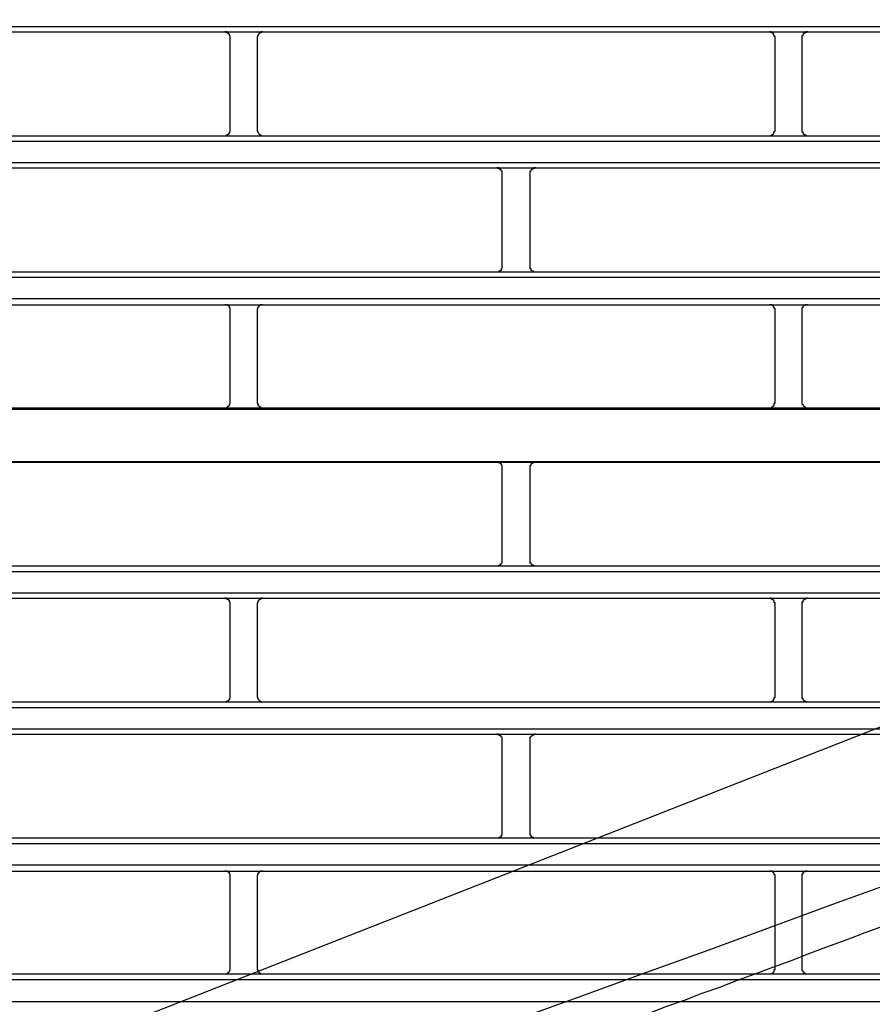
# Model space of a CAD drawing. Header units: millimetres. Extents: x 50532 to 99257, y 49161 to 61325.
# Tile 130 of 256: x 76405 to 76434, y 51637 to 51670. Entities that reach past the tile are written whole.
import ezdxf

# ---------------------------------------------------------------- set-up
doc = ezdxf.new("R2010")
doc.units = ezdxf.units.MM
doc.layers.add('AQUAREA', color=7, linetype='Continuous')

# ---------------------------------------------------------------- blocks, each defined once
blk = doc.blocks.new('SPLIT')
at = {"layer": 'AQUAREA'}
for points in [[(24308.585, -1114.142), (24877.685, -1114.142)], [(24308.585, -1114.632), (24877.685, -1114.632)], [(24641.505, -1115.122), (24641.505, -1115.122), (24641.505, -1115.052), (24641.505, -1114.982), (24641.435, -1114.982), (24641.435, -1114.912), (24641.435, -1114.842), (24641.365, -1114.842), (24641.365, -1114.772), (24641.295, -1114.772), (24641.295, -1114.702), (24641.225, -1114.702), (24641.155, -1114.702), (24641.155, -1114.632), (24641.085, -1114.632), (24641.015, -1114.632)], [(24644.445, -1114.632), (24644.445, -1114.632), (24644.375, -1114.632), (24644.305, -1114.632), (24644.305, -1114.702), (24644.235, -1114.702), (24644.165, -1114.702), (24644.165, -1114.772), (24644.095, -1114.772), (24644.095, -1114.842), (24644.025, -1114.912), (24644.025, -1114.982), (24644.025, -1115.052), (24643.955, -1115.052), (24643.955, -1115.122)], [(24691.135, -1115.122), (24691.135, -1115.122), (24691.135, -1115.052), (24691.065, -1115.052), (24691.065, -1114.982), (24691.065, -1114.912), (24690.995, -1114.842), (24690.995, -1114.772), (24690.925, -1114.772), (24690.925, -1114.702), (24690.855, -1114.702), (24690.785, -1114.702), (24690.785, -1114.632), (24690.715, -1114.632), (24690.645, -1114.632)], [(24694.075, -1114.632), (24694.075, -1114.632), (24694.005, -1114.632), (24693.935, -1114.632), (24693.935, -1114.702), (24693.865, -1114.702), (24693.795, -1114.702), (24693.795, -1114.772), (24693.725, -1114.772), (24693.725, -1114.842), (24693.655, -1114.842), (24693.655, -1114.912), (24693.655, -1114.982), (24693.585, -1114.982), (24693.585, -1115.052), (24693.585, -1115.122)], [(24641.505, -1123.592), (24641.505, -1115.122)], [(24643.955, -1115.122), (24643.955, -1123.592)], [(24691.135, -1123.592), (24691.135, -1115.122)], [(24693.585, -1115.122), (24693.585, -1123.592)], [(24641.015, -1124.082), (24641.015, -1124.082), (24641.085, -1124.082), (24641.155, -1124.082), (24641.155, -1124.012), (24641.225, -1124.012), (24641.295, -1124.012), (24641.295, -1123.942), (24641.365, -1123.942), (24641.365, -1123.872), (24641.435, -1123.872), (24641.435, -1123.802), (24641.435, -1123.732), (24641.505, -1123.732), (24641.505, -1123.662), (24641.505, -1123.592)], [(24643.955, -1123.592), (24643.955, -1123.592), (24643.955, -1123.662), (24644.025, -1123.662), (24644.025, -1123.732), (24644.025, -1123.802), (24644.095, -1123.872), (24644.095, -1123.942), (24644.165, -1123.942), (24644.165, -1124.012), (24644.235, -1124.012), (24644.305, -1124.012), (24644.305, -1124.082), (24644.375, -1124.082), (24644.445, -1124.082)], [(24690.645, -1124.082), (24690.645, -1124.082), (24690.715, -1124.082), (24690.785, -1124.082), (24690.785, -1124.012), (24690.855, -1124.012), (24690.925, -1124.012), (24690.925, -1123.942), (24690.995, -1123.942), (24690.995, -1123.872), (24691.065, -1123.802), (24691.065, -1123.732), (24691.065, -1123.662), (24691.135, -1123.662), (24691.135, -1123.592)], [(24693.585, -1123.592), (24693.585, -1123.592), (24693.585, -1123.662), (24693.585, -1123.732), (24693.655, -1123.732), (24693.655, -1123.802), (24693.655, -1123.872), (24693.725, -1123.872), (24693.725, -1123.942), (24693.795, -1123.942), (24693.795, -1124.012), (24693.865, -1124.012), (24693.935, -1124.012), (24693.935, -1124.082), (24694.005, -1124.082), (24694.075, -1124.082)], [(24308.585, -1124.082), (24877.685, -1124.082)], [(24308.585, -1124.572), (24877.685, -1124.572)], [(24308.585, -1126.532), (24877.685, -1126.532)], [(24308.585, -1127.022), (24877.685, -1127.022)], [(24666.285, -1127.512), (24666.285, -1127.512), (24666.285, -1127.442), (24666.285, -1127.372), (24666.285, -1127.302), (24666.215, -1127.302), (24666.215, -1127.232), (24666.145, -1127.232), (24666.145, -1127.162), (24666.075, -1127.162), (24666.075, -1127.092), (24666.005, -1127.092), (24665.935, -1127.092), (24665.935, -1127.022), (24665.865, -1127.022), (24665.795, -1127.022)], [(24666.285, -1135.982), (24666.285, -1127.512)], [(24669.295, -1127.022), (24669.295, -1127.022), (24669.225, -1127.022), (24669.155, -1127.022), (24669.155, -1127.092), (24669.085, -1127.092), (24669.015, -1127.092), (24669.015, -1127.162), (24668.945, -1127.162), (24668.945, -1127.232), (24668.875, -1127.232), (24668.875, -1127.302), (24668.805, -1127.302), (24668.805, -1127.372), (24668.805, -1127.442), (24668.805, -1127.512)], [(24668.805, -1127.512), (24668.805, -1135.982)], [(24308.585, -1136.472), (24877.685, -1136.472)], [(24665.795, -1136.472), (24665.795, -1136.472), (24665.865, -1136.472), (24665.935, -1136.472), (24666.005, -1136.472), (24666.005, -1136.402), (24666.075, -1136.402), (24666.145, -1136.332), (24666.215, -1136.332), (24666.215, -1136.262), (24666.215, -1136.192), (24666.285, -1136.192), (24666.285, -1136.122), (24666.285, -1136.052), (24666.285, -1135.982)], [(24668.805, -1135.982), (24668.805, -1135.982), (24668.805, -1136.052), (24668.805, -1136.122), (24668.805, -1136.192), (24668.875, -1136.192), (24668.875, -1136.262), (24668.875, -1136.332), (24668.945, -1136.332), (24669.015, -1136.402), (24669.085, -1136.402), (24669.085, -1136.472), (24669.155, -1136.472), (24669.225, -1136.472), (24669.295, -1136.472)], [(24308.585, -1136.962), (24877.685, -1136.962)], [(24308.585, -1138.922), (24877.685, -1138.922)], [(24308.585, -1139.482), (24877.685, -1139.482)], [(24641.505, -1139.972), (24641.505, -1139.902), (24641.505, -1139.832), (24641.505, -1139.762), (24641.435, -1139.762), (24641.435, -1139.692), (24641.435, -1139.622), (24641.365, -1139.622), (24641.365, -1139.552), (24641.295, -1139.552), (24641.225, -1139.552), (24641.225, -1139.482), (24641.155, -1139.482), (24641.085, -1139.482), (24641.015, -1139.482)], [(24641.505, -1148.372), (24641.505, -1139.972)], [(24644.445, -1139.482), (24644.445, -1139.482), (24644.375, -1139.482), (24644.305, -1139.482), (24644.235, -1139.482), (24644.235, -1139.552), (24644.165, -1139.552), (24644.095, -1139.622), (24644.095, -1139.692), (24644.025, -1139.692), (24644.025, -1139.762), (24644.025, -1139.832), (24643.955, -1139.832), (24643.955, -1139.902), (24643.955, -1139.972)], [(24643.955, -1139.972), (24643.955, -1148.372)], [(24691.135, -1139.972), (24691.135, -1139.902), (24691.135, -1139.832), (24691.065, -1139.832), (24691.065, -1139.762), (24691.065, -1139.692), (24690.995, -1139.692), (24690.995, -1139.622), (24690.925, -1139.552), (24690.855, -1139.552), (24690.855, -1139.482), (24690.785, -1139.482), (24690.715, -1139.482), (24690.645, -1139.482)], [(24691.135, -1148.372), (24691.135, -1139.972)], [(24694.075, -1139.482), (24694.075, -1139.482), (24694.005, -1139.482), (24693.935, -1139.482), (24693.865, -1139.482), (24693.865, -1139.552), (24693.795, -1139.552), (24693.725, -1139.552), (24693.725, -1139.622), (24693.655, -1139.622), (24693.655, -1139.692), (24693.655, -1139.762), (24693.585, -1139.762), (24693.585, -1139.832), (24693.585, -1139.902), (24693.585, -1139.972)], [(24693.585, -1139.972), (24693.585, -1148.372)], [(24308.585, -1148.862), (24877.685, -1148.862)], [(24308.585, -1149.002), (24877.685, -1149.002)], [(24641.015, -1148.862), (24641.015, -1148.862), (24641.085, -1148.862), (24641.155, -1148.862), (24641.225, -1148.862), (24641.225, -1148.792), (24641.295, -1148.792), (24641.295, -1148.722), (24641.365, -1148.722), (24641.365, -1148.652), (24641.435, -1148.652), (24641.435, -1148.582), (24641.505, -1148.512), (24641.505, -1148.442), (24641.505, -1148.372)], [(24643.955, -1148.372), (24643.955, -1148.372), (24643.955, -1148.442), (24644.025, -1148.442), (24644.025, -1148.512), (24644.025, -1148.582), (24644.025, -1148.652), (24644.095, -1148.652), (24644.095, -1148.722), (24644.165, -1148.722), (24644.165, -1148.792), (24644.235, -1148.792), (24644.305, -1148.862), (24644.375, -1148.862), (24644.445, -1148.862)], [(24690.645, -1148.862), (24690.645, -1148.862), (24690.715, -1148.862), (24690.785, -1148.862), (24690.855, -1148.792), (24690.925, -1148.792), (24690.925, -1148.722), (24690.995, -1148.722), (24690.995, -1148.652), (24691.065, -1148.652), (24691.065, -1148.582), (24691.065, -1148.512), (24691.065, -1148.442), (24691.135, -1148.442), (24691.135, -1148.372)], [(24693.585, -1148.372), (24693.585, -1148.372), (24693.585, -1148.442), (24693.585, -1148.512), (24693.655, -1148.582), (24693.655, -1148.652), (24693.725, -1148.652), (24693.725, -1148.722), (24693.795, -1148.722), (24693.795, -1148.792), (24693.865, -1148.792), (24693.865, -1148.862), (24693.935, -1148.862), (24694.005, -1148.862), (24694.075, -1148.862)], [(24308.585, -1153.762), (24877.685, -1153.762)], [(24308.585, -1153.832), (24877.685, -1153.832)], [(24666.285, -1154.322), (24666.285, -1154.322), (24666.285, -1154.252), (24666.285, -1154.182), (24666.285, -1154.112), (24666.215, -1154.112), (24666.215, -1154.042), (24666.215, -1153.972), (24666.145, -1153.972), (24666.075, -1153.902), (24666.005, -1153.902), (24666.005, -1153.832), (24665.935, -1153.832), (24665.865, -1153.832), (24665.795, -1153.832)], [(24666.285, -1162.792), (24666.285, -1154.322)], [(24669.295, -1153.832), (24669.295, -1153.832), (24669.225, -1153.832), (24669.155, -1153.832), (24669.085, -1153.832), (24669.085, -1153.902), (24669.015, -1153.902), (24668.945, -1153.972), (24668.875, -1153.972), (24668.875, -1154.042), (24668.875, -1154.112), (24668.805, -1154.112), (24668.805, -1154.182), (24668.805, -1154.252), (24668.805, -1154.322)], [(24668.805, -1154.322), (24668.805, -1162.792)], [(24742.515, -1161.532), (24625.265, -1207.592)], [(24308.585, -1163.282), (24877.685, -1163.282)], [(24665.795, -1163.282), (24665.795, -1163.282), (24665.865, -1163.282), (24665.935, -1163.282), (24665.935, -1163.212), (24666.005, -1163.212), (24666.075, -1163.212), (24666.075, -1163.142), (24666.145, -1163.142), (24666.145, -1163.072), (24666.215, -1163.072), (24666.215, -1163.002), (24666.285, -1163.002), (24666.285, -1162.932), (24666.285, -1162.862), (24666.285, -1162.792)], [(24668.805, -1162.792), (24668.805, -1162.792), (24668.805, -1162.862), (24668.805, -1162.932), (24668.805, -1163.002), (24668.875, -1163.002), (24668.875, -1163.072), (24668.945, -1163.072), (24668.945, -1163.142), (24669.015, -1163.142), (24669.015, -1163.212), (24669.085, -1163.212), (24669.155, -1163.212), (24669.155, -1163.282), (24669.225, -1163.282), (24669.295, -1163.282)], [(24308.585, -1163.772), (24877.685, -1163.772)], [(24308.585, -1165.732), (24877.685, -1165.732)], [(24308.585, -1166.222), (24877.685, -1166.222)], [(24641.505, -1166.712), (24641.505, -1166.712), (24641.505, -1166.642), (24641.505, -1166.572), (24641.435, -1166.572), (24641.435, -1166.502), (24641.435, -1166.432), (24641.365, -1166.432), (24641.365, -1166.362), (24641.295, -1166.362), (24641.295, -1166.292), (24641.225, -1166.292), (24641.155, -1166.292), (24641.155, -1166.222), (24641.085, -1166.222), (24641.015, -1166.222)], [(24641.505, -1175.182), (24641.505, -1166.712)], [(24644.445, -1166.222), (24644.445, -1166.222), (24644.375, -1166.222), (24644.305, -1166.222), (24644.305, -1166.292), (24644.235, -1166.292), (24644.165, -1166.292), (24644.165, -1166.362), (24644.095, -1166.362), (24644.095, -1166.432), (24644.025, -1166.502), (24644.025, -1166.572), (24644.025, -1166.642), (24643.955, -1166.642), (24643.955, -1166.712)], [(24643.955, -1166.712), (24643.955, -1175.182)], [(24691.135, -1166.712), (24691.135, -1166.712), (24691.135, -1166.642), (24691.065, -1166.642), (24691.065, -1166.572), (24691.065, -1166.502), (24690.995, -1166.432), (24690.995, -1166.362), (24690.925, -1166.362), (24690.925, -1166.292), (24690.855, -1166.292), (24690.785, -1166.292), (24690.785, -1166.222), (24690.715, -1166.222), (24690.645, -1166.222)], [(24691.135, -1175.182), (24691.135, -1166.712)], [(24694.075, -1166.222), (24694.075, -1166.222), (24694.005, -1166.222), (24693.935, -1166.222), (24693.935, -1166.292), (24693.865, -1166.292), (24693.795, -1166.292), (24693.795, -1166.362), (24693.725, -1166.362), (24693.725, -1166.432), (24693.655, -1166.432), (24693.655, -1166.502), (24693.655, -1166.572), (24693.585, -1166.572), (24693.585, -1166.642), (24693.585, -1166.712)], [(24693.585, -1166.712), (24693.585, -1175.182)], [(24308.585, -1175.672), (24877.685, -1175.672)], [(24633.805, -1216.692), (24639.545, -1214.662), (24645.215, -1212.632), (24650.885, -1210.602), (24656.625, -1208.572), (24662.295, -1206.472), (24667.965, -1204.442), (24673.635, -1202.412), (24679.375, -1200.312), (24685.045, -1198.282), (24690.715, -1196.182), (24696.385, -1194.082), (24702.055, -1192.052), (24707.795, -1189.952), (24713.465, -1187.852), (24719.135, -1185.752), (24724.805, -1183.652), (24730.475, -1181.552), (24736.145, -1179.452), (24741.815, -1177.352), (24747.485, -1175.252)], [(24641.015, -1175.672), (24641.015, -1175.672), (24641.085, -1175.672), (24641.155, -1175.672), (24641.155, -1175.602), (24641.225, -1175.602), (24641.295, -1175.602), (24641.295, -1175.532), (24641.365, -1175.532), (24641.365, -1175.462), (24641.435, -1175.462), (24641.435, -1175.392), (24641.435, -1175.322), (24641.505, -1175.322), (24641.505, -1175.252), (24641.505, -1175.182)], [(24643.955, -1175.182), (24643.955, -1175.182), (24643.955, -1175.252), (24644.025, -1175.252), (24644.025, -1175.322), (24644.025, -1175.392), (24644.095, -1175.462), (24644.095, -1175.532), (24644.165, -1175.532), (24644.165, -1175.602), (24644.235, -1175.602), (24644.305, -1175.602), (24644.305, -1175.672), (24644.375, -1175.672), (24644.445, -1175.672)], [(24690.645, -1175.672), (24690.645, -1175.672), (24690.715, -1175.672), (24690.785, -1175.672), (24690.785, -1175.602), (24690.855, -1175.602), (24690.925, -1175.602), (24690.925, -1175.532), (24690.995, -1175.532), (24690.995, -1175.462), (24691.065, -1175.392), (24691.065, -1175.322), (24691.065, -1175.252), (24691.135, -1175.252), (24691.135, -1175.182)], [(24693.585, -1175.182), (24693.585, -1175.182), (24693.585, -1175.252), (24693.585, -1175.322), (24693.655, -1175.322), (24693.655, -1175.392), (24693.655, -1175.462), (24693.725, -1175.462), (24693.725, -1175.532), (24693.795, -1175.532), (24693.795, -1175.602), (24693.865, -1175.602), (24693.935, -1175.602), (24693.935, -1175.672), (24694.005, -1175.672), (24694.075, -1175.672)], [(24308.585, -1176.162), (24877.685, -1176.162)], [(24308.585, -1178.122), (24877.685, -1178.122)], [(24308.585, -1178.612), (24877.685, -1178.612)], [(24666.285, -1179.102), (24666.285, -1179.102), (24666.285, -1179.032), (24666.285, -1178.962), (24666.285, -1178.892), (24666.215, -1178.892), (24666.215, -1178.822), (24666.145, -1178.822), (24666.145, -1178.752), (24666.075, -1178.752), (24666.075, -1178.682), (24666.005, -1178.682), (24665.935, -1178.682), (24665.935, -1178.612), (24665.865, -1178.612), (24665.795, -1178.612)], [(24669.295, -1178.612), (24669.295, -1178.612), (24669.225, -1178.612), (24669.155, -1178.612), (24669.155, -1178.682), (24669.085, -1178.682), (24669.015, -1178.682), (24669.015, -1178.752), (24668.945, -1178.752), (24668.945, -1178.822), (24668.875, -1178.822), (24668.875, -1178.892), (24668.805, -1178.892), (24668.805, -1178.962), (24668.805, -1179.032), (24668.805, -1179.102)], [(24748.745, -1178.682), (24746.225, -1179.592), (24743.775, -1180.502), (24741.255, -1181.342), (24738.805, -1182.252), (24736.285, -1183.162), (24733.835, -1184.072), (24731.315, -1184.982), (24728.795, -1185.892), (24726.345, -1186.802), (24723.825, -1187.712), (24721.375, -1188.622), (24718.855, -1189.532), (24716.405, -1190.442), (24713.885, -1191.352), (24711.435, -1192.262), (24708.915, -1193.172), (24706.465, -1194.082), (24703.945, -1194.992), (24701.495, -1195.902), (24698.975, -1196.812)], [(24666.285, -1187.572), (24666.285, -1179.102)], [(24668.805, -1179.102), (24668.805, -1187.572)], [(24665.795, -1188.062), (24665.795, -1188.062), (24665.865, -1188.062), (24665.935, -1188.062), (24666.005, -1188.062), (24666.005, -1187.992), (24666.075, -1187.992), (24666.145, -1187.922), (24666.215, -1187.922), (24666.215, -1187.852), (24666.215, -1187.782), (24666.285, -1187.782), (24666.285, -1187.712), (24666.285, -1187.642), (24666.285, -1187.572)], [(24668.805, -1187.572), (24668.805, -1187.572), (24668.805, -1187.642), (24668.805, -1187.712), (24668.805, -1187.782), (24668.875, -1187.782), (24668.875, -1187.852), (24668.875, -1187.922), (24668.945, -1187.922), (24669.015, -1187.992), (24669.085, -1187.992), (24669.085, -1188.062), (24669.155, -1188.062), (24669.225, -1188.062), (24669.295, -1188.062)], [(24308.585, -1188.062), (24877.685, -1188.062)], [(24308.585, -1188.552), (24877.685, -1188.552)], [(24308.585, -1190.512), (24877.685, -1190.512)], [(24308.585, -1191.072), (24877.685, -1191.072)], [(24641.505, -1191.562), (24641.505, -1191.492), (24641.505, -1191.422), (24641.505, -1191.352), (24641.435, -1191.352), (24641.435, -1191.282), (24641.435, -1191.212), (24641.365, -1191.212), (24641.365, -1191.142), (24641.295, -1191.142), (24641.225, -1191.142), (24641.225, -1191.072), (24641.155, -1191.072), (24641.085, -1191.072), (24641.015, -1191.072)], [(24644.445, -1191.072), (24644.445, -1191.072), (24644.375, -1191.072), (24644.305, -1191.072), (24644.235, -1191.072), (24644.235, -1191.142), (24644.165, -1191.142), (24644.095, -1191.212), (24644.095, -1191.282), (24644.025, -1191.282), (24644.025, -1191.352), (24644.025, -1191.422), (24643.955, -1191.422), (24643.955, -1191.492), (24643.955, -1191.562)], [(24691.135, -1191.562), (24691.135, -1191.492), (24691.135, -1191.422), (24691.065, -1191.422), (24691.065, -1191.352), (24691.065, -1191.282), (24690.995, -1191.282), (24690.995, -1191.212), (24690.925, -1191.142), (24690.855, -1191.142), (24690.855, -1191.072), (24690.785, -1191.072), (24690.715, -1191.072), (24690.645, -1191.072)], [(24694.075, -1191.072), (24694.075, -1191.072), (24694.005, -1191.072), (24693.935, -1191.072), (24693.865, -1191.072), (24693.865, -1191.142), (24693.795, -1191.142), (24693.725, -1191.142), (24693.725, -1191.212), (24693.655, -1191.212), (24693.655, -1191.282), (24693.655, -1191.352), (24693.585, -1191.352), (24693.585, -1191.422), (24693.585, -1191.492), (24693.585, -1191.562)], [(24641.505, -1199.962), (24641.505, -1191.562)], [(24643.955, -1191.562), (24643.955, -1199.962)], [(24691.135, -1199.962), (24691.135, -1191.562)], [(24693.585, -1191.562), (24693.585, -1199.962)], [(24666.775, -1208.712), (24668.385, -1208.152), (24669.995, -1207.592), (24671.605, -1206.962), (24673.215, -1206.402), (24674.825, -1205.772), (24676.435, -1205.212), (24678.045, -1204.582), (24679.655, -1204.022), (24681.265, -1203.392), (24682.875, -1202.832), (24684.485, -1202.202), (24686.095, -1201.642), (24687.705, -1201.012), (24689.315, -1200.452), (24690.925, -1199.822), (24692.535, -1199.262), (24694.145, -1198.632), (24695.755, -1198.002), (24697.365, -1197.442), (24698.975, -1196.812)], [(24641.015, -1200.452), (24641.015, -1200.452), (24641.085, -1200.452), (24641.155, -1200.452), (24641.225, -1200.452), (24641.225, -1200.382), (24641.295, -1200.382), (24641.295, -1200.312), (24641.365, -1200.312), (24641.365, -1200.242), (24641.435, -1200.242), (24641.435, -1200.172), (24641.505, -1200.102), (24641.505, -1200.032), (24641.505, -1199.962)], [(24643.955, -1199.962), (24643.955, -1199.962), (24643.955, -1200.032), (24644.025, -1200.032), (24644.025, -1200.102), (24644.025, -1200.172), (24644.025, -1200.242), (24644.095, -1200.242), (24644.095, -1200.312), (24644.165, -1200.312), (24644.165, -1200.382), (24644.235, -1200.382), (24644.305, -1200.452), (24644.375, -1200.452), (24644.445, -1200.452)], [(24690.645, -1200.452), (24690.645, -1200.452), (24690.715, -1200.452), (24690.785, -1200.452), (24690.855, -1200.382), (24690.925, -1200.382), (24690.925, -1200.312), (24690.995, -1200.312), (24690.995, -1200.242), (24691.065, -1200.242), (24691.065, -1200.172), (24691.065, -1200.102), (24691.065, -1200.032), (24691.135, -1200.032), (24691.135, -1199.962)], [(24693.585, -1199.962), (24693.585, -1199.962), (24693.585, -1200.032), (24693.585, -1200.102), (24693.655, -1200.172), (24693.655, -1200.242), (24693.725, -1200.242), (24693.725, -1200.312), (24693.795, -1200.312), (24693.795, -1200.382), (24693.865, -1200.382), (24693.865, -1200.452), (24693.935, -1200.452), (24694.005, -1200.452), (24694.075, -1200.452)], [(24308.585, -1200.452), (24877.685, -1200.452)], [(24308.585, -1200.942), (24877.685, -1200.942)], [(24308.585, -1202.972), (24877.685, -1202.972)]]:
    blk.add_lwpolyline(points, dxfattribs=at)
blk.add_open_spline([(24849.6, -1265.944), (24849.6, -1128.959), (24738.553, -1017.912), (24601.569, -1017.912), (24464.585, -1017.912), (24353.537, -1128.959), (24353.537, -1265.944), (24353.537, -1402.928), (24464.585, -1513.975), (24601.569, -1513.975), (24738.553, -1513.975), (24849.6, -1402.928), (24849.6, -1265.944)], degree=3, knots=[0, 0, 0, 0, 1, 1, 1, 2, 2, 2, 3, 3, 3, 4, 4, 4, 4], dxfattribs=at)

msp = doc.modelspace()

# ---------------------------------------------------------------- block references
at = {"lineweight": 13, "xscale": 0.3627524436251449, "yscale": 0.3627524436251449, "zscale": 0.3627524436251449}
msp.add_blockref('SPLIT', (67473.663, 52073.924, 0), dxfattribs=at)

doc.saveas('drawing.dxf')
